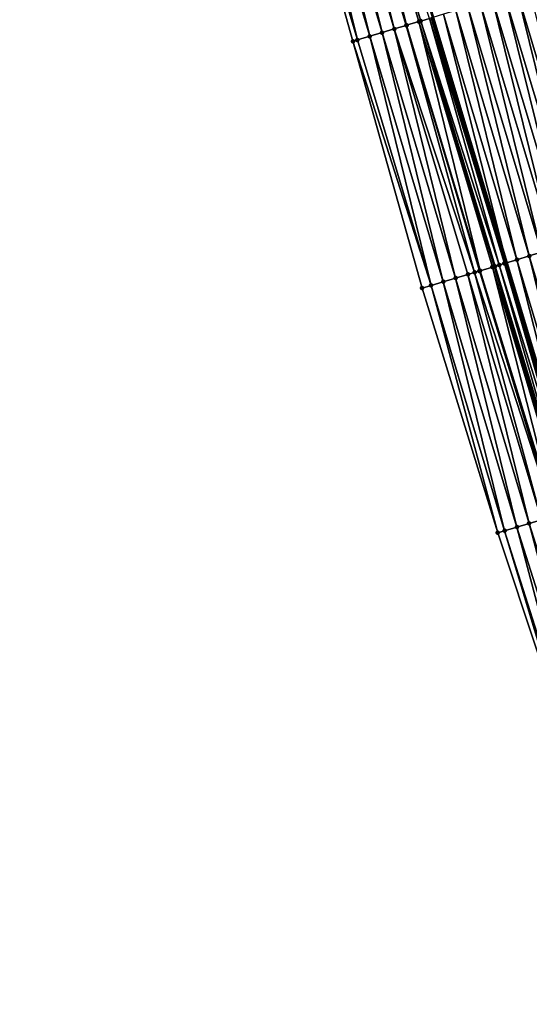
# Model space of a CAD drawing. Header units: feet. Extents: x 2010743 to 2022806, y 818705 to 837694.
# Tile 240 of 256: x 2011692 to 2011732, y 826576 to 826653. Entities that reach past the tile are written whole.
import ezdxf

# ---------------------------------------------------------------- set-up
doc = ezdxf.new("R2010")
doc.units = ezdxf.units.FT
doc.header["$MEASUREMENT"] = 0
doc.layers.add('EP_Travel Lane', color=172, linetype='Continuous', lineweight=53)
doc.layers.add('Road Shots', color=141, linetype='Continuous', lineweight=100)
doc.layers.add('I-77-MM17-21_NB-Surface-Border', color=7, linetype='Continuous')
doc.layers.add('I-77-MM17-21_NB-Surface-TIN', color=7, linetype='Continuous')

msp = doc.modelspace()

# ---------------------------------------------------------------- linework, layer by layer
at = {"layer": 'EP_Travel Lane'}
msp.add_polyline3d([(2011696.716, 826749.131, 311.624), (2011702.141, 826729.882, 311.831), (2011707.564, 826710.633, 312.101), (2011712.988, 826691.384, 312.308), (2011718.768, 826672.001, 312.493), (2011724.507, 826652.843, 312.702), (2011730.246, 826633.685, 312.93), (2011735.985, 826614.528, 313.161), (2011742.107, 826595.233, 313.365), (2011748.182, 826576.18, 313.597), (2011754.258, 826557.127, 313.83), (2011760.334, 826538.073, 314.055), (2011766.41, 826519.02, 314.294), (2011772.674, 826499.854, 314.526)], dxfattribs=at)
at = {"layer": 'I-77-MM17-21_NB-Surface-Border', "color": 3, "linetype": 'Continuous', "lineweight": -3}
msp.add_polyline3d([(2011768.52, 826498.476, 314.71), (2011762.13, 826517.657, 314.47), (2011755.304, 826536.472, 314.269), (2011748.96, 826555.44, 314.05), (2011742.334, 826574.318, 313.844), (2011735.986, 826593.285, 313.633), (2011729.566, 826612.608, 313.436), (2011723.656, 826631.714, 313.21), (2011718.265, 826650.976, 312.975), (2011712.882, 826670.24, 312.749), (2011707.506, 826689.841, 312.543), (2011702.587, 826709.233, 312.318), (2011697.639, 826728.616, 312.031), (2011692.26, 826747.877, 311.817)], dxfattribs=at)
at = {"layer": 'I-77-MM17-21_NB-Surface-TIN', "color": 128, "linetype": 'Continuous', "lineweight": -3}
for points in [[(2011721.49, 826651.941, 312.851), (2011716.674, 826671.374, 312.581), (2011715.751, 826671.098, 312.634)], [(2011722.422, 826652.219, 312.79), (2011716.709, 826671.385, 312.578), (2011716.674, 826671.374, 312.581)], [(2011721.49, 826651.941, 312.851), (2011722.422, 826652.219, 312.79), (2011716.674, 826671.374, 312.581)], [(2011722.448, 826652.227, 312.788), (2011717.667, 826671.671, 312.547), (2011716.709, 826671.385, 312.578)], [(2011722.422, 826652.219, 312.79), (2011722.448, 826652.227, 312.788), (2011716.709, 826671.385, 312.578)], [(2011723.55, 826652.557, 312.759), (2011717.894, 826671.739, 312.547), (2011717.667, 826671.671, 312.547)], [(2011722.448, 826652.227, 312.788), (2011723.406, 826652.514, 312.757), (2011717.667, 826671.671, 312.547)], [(2011723.406, 826652.514, 312.757), (2011723.55, 826652.557, 312.759), (2011717.667, 826671.671, 312.547)], [(2011723.55, 826652.557, 312.759), (2011724.245, 826652.764, 312.715), (2011717.894, 826671.739, 312.547)], [(2011719.574, 826651.367, 312.923), (2011714.792, 826670.811, 312.67), (2011713.834, 826670.525, 312.711)], [(2011720.532, 826651.654, 312.885), (2011715.751, 826671.098, 312.634), (2011714.792, 826670.811, 312.67)], [(2011719.574, 826651.367, 312.923), (2011720.532, 826651.654, 312.885), (2011714.792, 826670.811, 312.67)], [(2011720.532, 826651.654, 312.885), (2011721.49, 826651.941, 312.851), (2011715.751, 826671.098, 312.634)], [(2011718.616, 826651.081, 312.961), (2011713.834, 826670.525, 312.711), (2011712.882, 826670.24, 312.749)], [(2011718.616, 826651.081, 312.961), (2011712.882, 826670.24, 312.749), (2011718.265, 826650.976, 312.975)], [(2011718.616, 826651.081, 312.961), (2011719.574, 826651.367, 312.923), (2011713.834, 826670.525, 312.711)], [(2011734.894, 826635.075, 312.722), (2011730.112, 826654.52, 312.47), (2011729.154, 826654.233, 312.507)], [(2011735.852, 826635.362, 312.684), (2011731.07, 826654.806, 312.432), (2011730.112, 826654.52, 312.47)], [(2011734.894, 826635.075, 312.722), (2011735.852, 826635.362, 312.684), (2011730.112, 826654.52, 312.47)], [(2011736.81, 826635.649, 312.645), (2011732.028, 826655.093, 312.393), (2011731.07, 826654.806, 312.432)], [(2011735.852, 826635.362, 312.684), (2011736.81, 826635.649, 312.645), (2011731.07, 826654.806, 312.432)], [(2011732.019, 826634.216, 312.856), (2011727.238, 826653.66, 312.594), (2011726.28, 826653.373, 312.638)], [(2011732.978, 826634.502, 312.808), (2011728.196, 826653.946, 312.549), (2011727.238, 826653.66, 312.594)], [(2011732.019, 826634.216, 312.856), (2011732.978, 826634.502, 312.808), (2011727.238, 826653.66, 312.594)], [(2011733.936, 826634.789, 312.766), (2011729.154, 826654.233, 312.507), (2011728.196, 826653.946, 312.549)], [(2011732.978, 826634.502, 312.808), (2011733.936, 826634.789, 312.766), (2011728.196, 826653.946, 312.549)], [(2011733.936, 826634.789, 312.766), (2011734.894, 826635.075, 312.722), (2011729.154, 826654.233, 312.507)], [(2011725.322, 826653.087, 312.673), (2011724.507, 826652.843, 312.702), (2011730.246, 826633.685, 312.93)], [(2011731.061, 826633.929, 312.898), (2011726.28, 826653.373, 312.638), (2011725.322, 826653.087, 312.673)], [(2011731.061, 826633.929, 312.898), (2011725.322, 826653.087, 312.673), (2011730.246, 826633.685, 312.93)], [(2011731.061, 826633.929, 312.898), (2011732.019, 826634.216, 312.856), (2011726.28, 826653.373, 312.638)], [(2011727.752, 826632.939, 313.047), (2011722.422, 826652.219, 312.79), (2011721.49, 826651.941, 312.851)], [(2011728.187, 826633.069, 313.01), (2011722.448, 826652.227, 312.788), (2011722.422, 826652.219, 312.79)], [(2011727.752, 826632.939, 313.047), (2011728.129, 826633.052, 313.014), (2011722.422, 826652.219, 312.79)], [(2011728.129, 826633.052, 313.014), (2011728.187, 826633.069, 313.01), (2011722.422, 826652.219, 312.79)], [(2011728.187, 826633.069, 313.01), (2011723.406, 826652.514, 312.757), (2011722.448, 826652.227, 312.788)], [(2011729.284, 826633.398, 312.982), (2011723.55, 826652.557, 312.759), (2011723.406, 826652.514, 312.757)], [(2011728.187, 826633.069, 313.01), (2011729.145, 826633.356, 312.979), (2011723.406, 826652.514, 312.757)], [(2011729.145, 826633.356, 312.979), (2011729.284, 826633.398, 312.982), (2011723.406, 826652.514, 312.757)], [(2011729.674, 826633.514, 312.971), (2011724.245, 826652.764, 312.715), (2011723.55, 826652.557, 312.759)], [(2011729.284, 826633.398, 312.982), (2011729.353, 826633.418, 312.984), (2011723.55, 826652.557, 312.759)], [(2011729.353, 826633.418, 312.984), (2011729.674, 826633.514, 312.971), (2011723.55, 826652.557, 312.759)], [(2011730.079, 826633.635, 312.937), (2011724.364, 826652.8, 312.707), (2011724.245, 826652.764, 312.715)], [(2011729.674, 826633.514, 312.971), (2011730.079, 826633.635, 312.937), (2011724.245, 826652.764, 312.715)], [(2011730.103, 826633.643, 312.935), (2011724.507, 826652.843, 312.702), (2011724.364, 826652.8, 312.707)], [(2011730.079, 826633.635, 312.937), (2011730.103, 826633.643, 312.935), (2011724.364, 826652.8, 312.707)], [(2011730.103, 826633.643, 312.935), (2011730.246, 826633.685, 312.93), (2011724.507, 826652.843, 312.702)], [(2011724.355, 826631.923, 313.18), (2011719.574, 826651.367, 312.923), (2011718.616, 826651.081, 312.961)], [(2011725.313, 826632.21, 313.142), (2011720.532, 826651.654, 312.885), (2011719.574, 826651.367, 312.923)], [(2011724.355, 826631.923, 313.18), (2011725.313, 826632.21, 313.142), (2011719.574, 826651.367, 312.923)], [(2011726.271, 826632.496, 313.104), (2011721.49, 826651.941, 312.851), (2011720.532, 826651.654, 312.885)], [(2011725.313, 826632.21, 313.142), (2011726.271, 826632.496, 313.104), (2011720.532, 826651.654, 312.885)], [(2011726.271, 826632.496, 313.104), (2011727.229, 826632.783, 313.072), (2011721.49, 826651.941, 312.851)], [(2011727.229, 826632.783, 313.072), (2011727.752, 826632.939, 313.047), (2011721.49, 826651.941, 312.851)], [(2011724.355, 826631.923, 313.18), (2011718.616, 826651.081, 312.961), (2011718.265, 826650.976, 312.975)], [(2011724.355, 826631.923, 313.18), (2011718.265, 826650.976, 312.975), (2011723.656, 826631.714, 313.21)], [(2011737.759, 826615.058, 313.084), (2011732.978, 826634.502, 312.808), (2011732.019, 826634.216, 312.856)], [(2011735.9, 826614.502, 313.164), (2011730.246, 826633.685, 312.93), (2011730.103, 826633.643, 312.935)], [(2011731.061, 826633.929, 312.898), (2011730.246, 826633.685, 312.93), (2011735.985, 826614.528, 313.161)], [(2011735.9, 826614.502, 313.164), (2011735.985, 826614.528, 313.161), (2011730.246, 826633.685, 312.93)], [(2011736.801, 826614.772, 313.131), (2011732.019, 826634.216, 312.856), (2011731.061, 826633.929, 312.898)], [(2011736.801, 826614.772, 313.131), (2011731.061, 826633.929, 312.898), (2011735.985, 826614.528, 313.161)], [(2011736.801, 826614.772, 313.131), (2011737.759, 826615.058, 313.084), (2011732.019, 826634.216, 312.856)], [(2011732.968, 826613.625, 313.297), (2011727.752, 826632.939, 313.047), (2011727.229, 826632.783, 313.072)], [(2011733.926, 826613.912, 313.239), (2011728.129, 826633.052, 313.014), (2011727.752, 826632.939, 313.047)], [(2011732.968, 826613.625, 313.297), (2011733.926, 826613.912, 313.239), (2011727.752, 826632.939, 313.047)], [(2011733.926, 826613.912, 313.239), (2011728.187, 826633.069, 313.01), (2011728.129, 826633.052, 313.014)], [(2011734.068, 826613.954, 313.229), (2011729.145, 826633.356, 312.979), (2011728.187, 826633.069, 313.01)], [(2011733.926, 826613.912, 313.239), (2011734.068, 826613.954, 313.229), (2011728.187, 826633.069, 313.01)], [(2011735.01, 826614.236, 313.212), (2011729.284, 826633.398, 312.982), (2011729.145, 826633.356, 312.979)], [(2011734.068, 826613.954, 313.229), (2011734.885, 826614.199, 313.211), (2011729.145, 826633.356, 312.979)], [(2011734.885, 826614.199, 313.211), (2011735.01, 826614.236, 313.212), (2011729.145, 826633.356, 312.979)], [(2011735.01, 826614.236, 313.212), (2011729.353, 826633.418, 312.984), (2011729.284, 826633.398, 312.982)], [(2011735.189, 826614.29, 313.214), (2011729.674, 826633.514, 312.971), (2011729.353, 826633.418, 312.984)], [(2011735.01, 826614.236, 313.212), (2011735.189, 826614.29, 313.214), (2011729.353, 826633.418, 312.984)], [(2011735.637, 826614.424, 313.189), (2011730.079, 826633.635, 312.937), (2011729.674, 826633.514, 312.971)], [(2011735.189, 826614.29, 313.214), (2011735.637, 826614.424, 313.189), (2011729.674, 826633.514, 312.971)], [(2011735.843, 826614.485, 313.169), (2011730.103, 826633.643, 312.935), (2011730.079, 826633.635, 312.937)], [(2011735.637, 826614.424, 313.189), (2011735.843, 826614.485, 313.169), (2011730.079, 826633.635, 312.937)], [(2011735.843, 826614.485, 313.169), (2011735.9, 826614.502, 313.164), (2011730.103, 826633.643, 312.935)], [(2011730.094, 826612.766, 313.413), (2011725.313, 826632.21, 313.142), (2011724.355, 826631.923, 313.18)], [(2011731.052, 826613.052, 313.375), (2011726.271, 826632.496, 313.104), (2011725.313, 826632.21, 313.142)], [(2011730.094, 826612.766, 313.413), (2011731.052, 826613.052, 313.375), (2011725.313, 826632.21, 313.142)], [(2011732.01, 826613.339, 313.335), (2011727.229, 826632.783, 313.072), (2011726.271, 826632.496, 313.104)], [(2011731.052, 826613.052, 313.375), (2011732.01, 826613.339, 313.335), (2011726.271, 826632.496, 313.104)], [(2011732.01, 826613.339, 313.335), (2011732.968, 826613.625, 313.297), (2011727.229, 826632.783, 313.072)], [(2011729.566, 826612.608, 313.436), (2011724.355, 826631.923, 313.18), (2011723.656, 826631.714, 313.21)], [(2011730.094, 826612.766, 313.413), (2011724.355, 826631.923, 313.18), (2011729.566, 826612.608, 313.436)], [(2011736.25, 826593.369, 313.623), (2011731.052, 826613.052, 313.375), (2011730.094, 826612.766, 313.413)], [(2011737.203, 826593.672, 313.582), (2011732.01, 826613.339, 313.335), (2011731.052, 826613.052, 313.375)], [(2011736.25, 826593.369, 313.623), (2011737.203, 826593.672, 313.582), (2011731.052, 826613.052, 313.375)], [(2011738.156, 826593.976, 313.541), (2011732.968, 826613.625, 313.297), (2011732.01, 826613.339, 313.335)], [(2011737.203, 826593.672, 313.582), (2011738.156, 826593.976, 313.541), (2011732.01, 826613.339, 313.335)], [(2011735.986, 826593.285, 313.633), (2011730.094, 826612.766, 313.413), (2011729.566, 826612.608, 313.436)], [(2011736.25, 826593.369, 313.623), (2011730.094, 826612.766, 313.413), (2011735.986, 826593.285, 313.633)]]:
    msp.add_3dface(points, dxfattribs=at)
at = {"layer": 'Road Shots', "lineweight": 100}
for p in [(2011722.422, 826652.219, 312.79), (2011722.448, 826652.227, 312.788), (2011723.406, 826652.514, 312.757), (2011723.55, 826652.557, 312.759), (2011719.574, 826651.367, 312.923), (2011720.532, 826651.654, 312.885), (2011721.49, 826651.941, 312.851), (2011718.265, 826650.976, 312.975), (2011718.616, 826651.081, 312.961), (2011731.061, 826633.929, 312.898), (2011732.019, 826634.216, 312.856), (2011727.752, 826632.939, 313.047), (2011728.129, 826633.052, 313.014), (2011728.187, 826633.069, 313.01), (2011729.145, 826633.356, 312.979), (2011729.284, 826633.398, 312.982), (2011729.353, 826633.418, 312.984), (2011729.674, 826633.514, 312.971), (2011730.079, 826633.635, 312.937), (2011730.103, 826633.643, 312.935), (2011725.313, 826632.21, 313.142), (2011726.271, 826632.496, 313.104), (2011727.229, 826632.783, 313.072), (2011723.656, 826631.714, 313.21), (2011724.355, 826631.923, 313.18), (2011731.052, 826613.052, 313.375), (2011732.01, 826613.339, 313.335), (2011729.566, 826612.608, 313.436), (2011730.094, 826612.766, 313.413)]:
    msp.add_point(p, dxfattribs=at)

doc.saveas('drawing.dxf')
